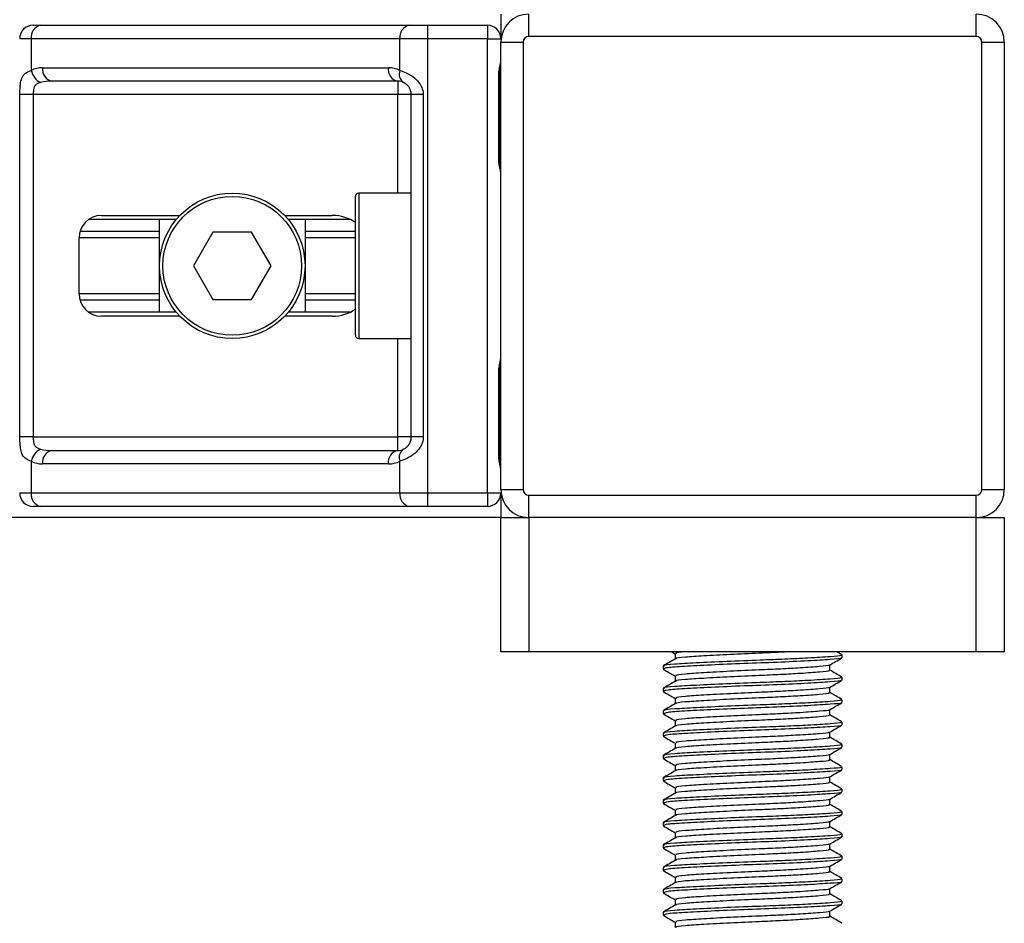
# Model space of a CAD drawing. Header units: millimetres. Extents: x 0 to 420, y 0 to 297.
# Tile 39 of 88: x 173.48 to 183.49, y 168.47 to 177.65. Entities that reach past the tile are written whole.
import ezdxf

# ---------------------------------------------------------------- set-up
doc = ezdxf.new("R2010")
doc.units = ezdxf.units.MM

msp = doc.modelspace()

# ---------------------------------------------------------------- linework, layer by layer
at = {"color": 7, "linetype": 'Continuous', "lineweight": 25}
for p, q in [((178.3732, 177.7052), (178.3732, 177.455)), ((178.6574, 177.4778), (178.6574, 177.7052)), ((183.2053, 177.4778), (183.2053, 177.7052)), ((173.6206, 177.5915), (173.6972, 177.5915)), ((173.6972, 177.5915), (177.4435, 177.5915)), ((177.4435, 177.5915), (177.6284, 177.5915)), ((177.6284, 177.5915), (177.6284, 177.455)), ((177.6284, 177.5915), (178.2367, 177.5915)), ((178.2367, 177.5915), (178.2367, 177.455)), ((173.6007, 177.455), (173.4841, 177.455)), ((177.347, 177.455), (173.6007, 177.455)), ((173.6007, 177.455), (173.6007, 177.1334)), ((177.6284, 177.455), (177.347, 177.455)), ((177.347, 177.1334), (177.347, 177.455)), ((177.6284, 177.455), (177.6284, 172.8389)), ((178.2367, 177.455), (177.6284, 177.455)), ((178.2367, 172.8389), (178.2367, 177.455)), ((178.2367, 177.455), (178.3732, 177.455)), ((178.3732, 172.873), (178.3732, 177.4209)), ((178.3732, 177.4209), (178.6005, 177.4209)), ((178.6005, 177.4209), (178.6005, 172.873)), ((183.2053, 177.4778), (178.6574, 177.4778)), ((183.2622, 172.873), (183.2622, 177.4209)), ((183.2622, 177.4209), (183.4896, 177.4209)), ((183.4896, 177.4209), (183.4896, 172.873)), ((173.717, 177.1594), (177.2307, 177.1594)), ((177.3271, 177.023), (173.8135, 177.023)), ((177.3271, 177.023), (177.3271, 176.8865)), ((178.3522, 176.2271), (178.3522, 177.0798)), ((178.361, 177.0798), (178.3522, 177.0798)), ((178.361, 176.2271), (178.361, 177.0798)), ((173.4865, 173.4074), (173.4865, 176.8865)), ((173.6221, 176.8865), (173.4865, 176.8865)), ((177.3271, 176.8865), (173.6221, 176.8865)), ((173.6221, 176.8865), (173.6221, 173.4074)), ((177.4636, 176.8865), (177.3271, 176.8865)), ((177.3271, 175.886), (177.3271, 176.8865)), ((177.5852, 176.8865), (177.4636, 176.8865)), ((177.4636, 173.4074), (177.4636, 176.8865)), ((177.5852, 176.8865), (177.5852, 173.4074)), ((178.361, 176.2271), (178.3522, 176.2271)), ((176.8951, 174.442), (176.8951, 175.8519)), ((177.4636, 175.886), (176.9292, 175.886)), ((176.9292, 175.886), (176.9292, 174.4079)), ((175.0756, 175.6188), (174.1858, 175.6188)), ((174.3143, 175.6586), (175.1111, 175.6586)), ((174.9054, 174.6751), (174.9054, 175.6188)), ((176.1777, 175.6586), (176.6596, 175.6586)), ((176.8413, 175.6188), (176.2132, 175.6188)), ((176.3834, 175.6188), (176.3834, 174.6751)), ((174.9054, 175.4956), (174.0962, 175.4956)), ((176.8951, 175.4956), (176.3834, 175.4956)), ((174.0869, 174.8627), (174.0869, 175.4312)), ((174.9054, 175.4303), (174.0869, 175.4303)), ((175.4475, 175.4881), (175.2505, 175.147)), ((175.8413, 175.4881), (175.4475, 175.4881)), ((176.0383, 175.147), (175.8413, 175.4881)), ((176.8951, 175.4303), (176.3834, 175.4303)), ((175.2505, 175.147), (175.4475, 174.8059)), ((175.8413, 174.8059), (176.0383, 175.147)), ((174.9054, 174.8636), (174.0869, 174.8636)), ((174.9054, 174.7984), (174.0962, 174.7984)), ((175.4475, 174.8059), (175.8413, 174.8059)), ((176.8951, 174.8636), (176.3834, 174.8636)), ((176.8951, 174.7984), (176.3834, 174.7984)), ((175.0756, 174.6751), (174.1858, 174.6751)), ((175.1111, 174.6353), (174.3143, 174.6353)), ((176.6596, 174.6353), (176.1777, 174.6353)), ((176.8413, 174.6751), (176.2132, 174.6751)), ((176.9292, 174.4079), (177.4636, 174.4079)), ((177.3271, 173.4074), (177.3271, 174.4079)), ((178.3522, 173.2141), (178.3522, 174.0668)), ((178.361, 174.0668), (178.3522, 174.0668)), ((178.361, 173.2141), (178.361, 174.0668)), ((173.6221, 173.4074), (173.4865, 173.4074)), ((173.6221, 173.4074), (177.3271, 173.4074)), ((177.4636, 173.4074), (177.3271, 173.4074)), ((177.3271, 173.2709), (177.3271, 173.4074)), ((177.5852, 173.4074), (177.4636, 173.4074)), ((173.8135, 173.2709), (177.3271, 173.2709)), ((178.361, 173.2141), (178.3522, 173.2141)), ((173.6007, 173.1606), (173.6007, 172.8389)), ((177.2307, 173.1345), (173.717, 173.1345)), ((177.347, 172.8389), (177.347, 173.1606)), ((173.4841, 172.8389), (173.6007, 172.8389)), ((173.6007, 172.8389), (177.347, 172.8389)), ((177.347, 172.8389), (177.6284, 172.8389)), ((177.6284, 172.8389), (178.2367, 172.8389)), ((177.6284, 172.8389), (177.6284, 172.7024)), ((178.2367, 172.8389), (178.3732, 172.8389)), ((178.2367, 172.8389), (178.2367, 172.7024)), ((178.3732, 172.873), (178.6005, 172.873)), ((178.3732, 172.8389), (178.3732, 172.5887)), ((178.6574, 172.8161), (183.2053, 172.8161)), ((178.6574, 172.5887), (178.6574, 172.8161)), ((183.2053, 172.5887), (183.2053, 172.8161)), ((183.2622, 172.873), (183.4896, 172.873)), ((173.6972, 172.7024), (173.6206, 172.7024)), ((177.4435, 172.7024), (173.6972, 172.7024)), ((177.6284, 172.7024), (177.4435, 172.7024)), ((178.2367, 172.7024), (177.6284, 172.7024)), ((178.3732, 172.5887), (101.6268, 172.5887)), ((178.3732, 171.2244), (178.3732, 172.5887)), ((178.3732, 172.5887), (178.6574, 172.5887)), ((183.2053, 172.5887), (178.6574, 172.5887)), ((178.6574, 172.5887), (178.6574, 171.2244)), ((183.2053, 171.2244), (183.2053, 172.5887)), ((183.2053, 172.5887), (183.4896, 172.5887)), ((183.4896, 172.5887), (183.4896, 171.2244)), ((178.6574, 171.2244), (178.3732, 171.2244)), ((183.2053, 171.2244), (178.6574, 171.2244)), ((180.1121, 171.2244), (180.1449, 171.2054)), ((180.1449, 171.2068), (180.1449, 171.1516)), ((181.8387, 171.1953), (181.7885, 171.2244)), ((183.4896, 171.2244), (183.2053, 171.2244)), ((181.8409, 171.1643), (181.8409, 171.1927)), ((180.0218, 171.0791), (180.0218, 171.0505)), ((180.0231, 171.0485), (180.0307, 171.0473)), ((181.7179, 171.0363), (181.7179, 171.0917)), ((180.1449, 170.9794), (180.1449, 170.9242)), ((181.8409, 170.9369), (181.8409, 170.9653)), ((180.0218, 170.8517), (180.0218, 170.8231)), ((180.0231, 170.8211), (180.0307, 170.8199)), ((181.7179, 170.8089), (181.7179, 170.8643)), ((180.1449, 170.752), (180.1449, 170.6968)), ((181.8409, 170.7095), (181.8409, 170.7379)), ((180.0218, 170.6243), (180.0218, 170.5957)), ((180.0231, 170.5937), (180.0307, 170.5925)), ((181.7179, 170.5815), (181.7179, 170.6369)), ((180.1449, 170.5246), (180.1449, 170.4694)), ((181.8409, 170.4821), (181.8409, 170.5105)), ((180.0218, 170.3969), (180.0218, 170.3683)), ((181.7179, 170.3541), (181.7179, 170.4095)), ((180.0231, 170.3663), (180.0307, 170.3651)), ((180.1449, 170.2972), (180.1449, 170.242)), ((181.8409, 170.2547), (181.8409, 170.2831)), ((180.0218, 170.1695), (180.0218, 170.1409)), ((180.0231, 170.1389), (180.0307, 170.1377)), ((181.7179, 170.1267), (181.7179, 170.1821)), ((180.1449, 170.0698), (180.1449, 170.0146)), ((181.8409, 170.0273), (181.8409, 170.0557)), ((180.0218, 169.9421), (180.0218, 169.9135)), ((180.0231, 169.9116), (180.0307, 169.9103)), ((181.7179, 169.8993), (181.7179, 169.9547)), ((180.1449, 169.8424), (180.1449, 169.7872)), ((181.8409, 169.7999), (181.8409, 169.8283)), ((180.0218, 169.7147), (180.0218, 169.6861)), ((181.7179, 169.6719), (181.7179, 169.7273)), ((180.0231, 169.6842), (180.0307, 169.6829)), ((180.1449, 169.615), (180.1449, 169.5598)), ((181.8409, 169.5725), (181.8409, 169.6009)), ((181.7179, 169.4445), (181.7179, 169.4999)), ((180.0218, 169.4873), (180.0218, 169.4587)), ((180.0231, 169.4568), (180.0307, 169.4555)), ((180.1449, 169.3876), (180.1449, 169.3324)), ((181.8409, 169.3451), (181.8409, 169.3735)), ((180.0218, 169.2599), (180.0218, 169.2313)), ((180.0231, 169.2294), (180.0307, 169.2281)), ((181.7179, 169.2171), (181.7179, 169.2725)), ((180.1449, 169.1602), (180.1449, 169.105)), ((181.8409, 169.1177), (181.8409, 169.1461)), ((180.0218, 169.0325), (180.0218, 169.0039)), ((180.0231, 169.002), (180.0307, 169.0007)), ((181.7179, 168.9897), (181.7179, 169.0451)), ((180.1449, 168.9328), (180.1449, 168.8776)), ((181.8409, 168.8903), (181.8409, 168.9187)), ((180.0218, 168.8051), (180.0218, 168.7766)), ((181.7179, 168.7623), (181.7179, 168.8177)), ((180.0231, 168.7746), (180.0307, 168.7733)), ((180.1449, 168.7054), (180.1449, 168.6502)), ((181.8409, 168.6629), (181.8409, 168.6913)), ((180.0218, 168.5777), (180.0218, 168.5492)), ((180.0231, 168.5472), (180.0307, 168.5459)), ((181.7179, 168.5349), (181.7179, 168.5903)), ((180.1449, 168.4781), (180.1449, 168.4228))]:
    msp.add_line(p, q, dxfattribs=at)
for radius in [0.739, 0.7049]:
    msp.add_circle((175.6444, 175.147), radius, dxfattribs=at)
for centre, radius, start, end in [((178.6574, 177.4209), 0.2842, 90, 180), ((183.2053, 177.4209), 0.2842, 0, 90), ((173.6206, 177.455), 0.1364, 90, 180), ((173.7213, 177.4721), 0.1218, 101.42175, 188.04947), ((177.4676, 177.4721), 0.1218, 101.42175, 188.04947), ((178.2367, 177.455), 0.1364, 0, 90), ((178.6574, 177.4209), 0.0568, 90, 180), ((183.2053, 177.4209), 0.0568, 0, 90), ((173.717, 176.8865), 0.2729, 90, 115.24042), ((173.7729, 177.1685), 0.1757, 191.54851, 244.48399), ((173.8376, 177.1424), 0.1218, 171.95053, 258.57825), ((177.3512, 177.1424), 0.1218, 171.95053, 258.57825), ((177.2307, 176.8865), 0.2729, 64.75958, 90), ((177.4447, 177.096), 0.1046, 159.08981, 235.39013), ((177.3271, 176.8865), 0.1364, 64.75958, 90), ((176.9292, 175.8519), 0.0341, 90, 180), ((174.3143, 175.4312), 0.2274, 90, 180), ((174.3143, 174.8627), 0.2274, 180, 270), ((176.9292, 174.442), 0.0341, 180, 270), ((173.7729, 173.1254), 0.1757, 115.51601, 168.45149), ((173.8376, 173.1516), 0.1218, 101.42175, 188.04947), ((177.3512, 173.1516), 0.1218, 101.42175, 188.04947), ((177.3271, 173.4074), 0.1364, 270, 295.24042), ((177.4447, 173.1979), 0.1046, 124.60987, 200.91019), ((173.717, 173.4074), 0.2729, 244.75958, 270), ((177.2307, 173.4074), 0.2729, 270, 295.24042), ((173.6206, 172.8389), 0.1364, 180, 270), ((173.7213, 172.8218), 0.1218, 171.95053, 258.57825), ((177.4676, 172.8218), 0.1218, 171.95053, 258.57825), ((178.2367, 172.8389), 0.1364, 270, 0), ((178.6574, 172.873), 0.2842, 180, 270), ((178.6574, 172.873), 0.0568, 180, 270), ((183.2053, 172.873), 0.0568, 270, 0), ((183.2053, 172.873), 0.2842, 270, 0)]:
    msp.add_arc(centre, radius, start, end, dxfattribs=at)
for centre, major_axis, ratio, start_param, end_param in [((173.8135, 176.8865), (0.2729, 0), 0.5, 1.5707963, 2.0113247), ((176.6596, 175.4312), (-0.3216, 0), 0.7071068, 3.890794, 4.712389), ((176.6596, 174.8627), (-0.3216, 0), 0.7071068, 1.5707963, 2.3923913), ((173.8135, 173.4074), (0.2729, 0), 0.5, 4.2718606, 4.712389)]:
    msp.add_ellipse(centre, major_axis=major_axis, ratio=ratio, start_param=start_param, end_param=end_param, dxfattribs=at)
for points, knots in [([(178.3522, 177.0798), (178.3527, 177.0925), (178.354, 177.1244), (178.362, 177.1612), (178.3703, 177.1965), (178.372, 177.2121), (178.3732, 177.2228)], [0, 0, 0, 0, 0.2269894, 0.5690124, 0.702034, 1, 1, 1, 1]), ([(178.3626, 177.0797), (178.3624, 177.0979), (178.362, 177.1427), (178.3745, 177.1894), (178.372, 177.2179), (178.3715, 177.2232)], [0, 0, 0, 0, 0.35530576, 0.87926001, 1, 1, 1, 1]), ([(173.4865, 176.8865), (173.4865, 176.8947), (173.4867, 176.9282), (173.4882, 176.964), (173.4936, 177.0125), (173.5042, 177.0591), (173.5369, 177.1074), (173.5788, 177.1244), (173.6007, 177.1334)], [0, 0, 0, 0, 0.0620594, 0.25604, 0.28119649, 0.496867, 0.73687732, 1, 1, 1, 1]), ([(177.347, 177.1334), (177.3681, 177.1261), (177.4164, 177.1094), (177.4916, 177.0646), (177.5407, 177.0126), (177.5694, 176.9653), (177.5833, 176.9264), (177.5847, 176.8959), (177.5852, 176.8865)], [0, 0, 0, 0, 0.2204024, 0.5050019, 0.6931202, 0.7669429, 0.9288339, 1, 1, 1, 1]), ([(173.6972, 177.01), (173.683, 177.0058), (173.6592, 176.9987), (173.6415, 176.9814), (173.6306, 176.9629), (173.6238, 176.9385), (173.6223, 176.9085), (173.6221, 176.8906), (173.6221, 176.8865)], [0, 0, 0, 0, 0.27379704, 0.46230291, 0.49915809, 0.70498278, 0.93304377, 1, 1, 1, 1]), ([(177.4636, 176.8865), (177.4622, 176.9015), (177.4597, 176.9283), (177.4456, 176.9554), (177.4312, 176.9757), (177.4188, 176.9882), (177.4012, 177.0018), (177.392, 177.0065), (177.3853, 177.01)], [0, 0, 0, 0, 0.2459514, 0.4382643, 0.4984306, 0.6829349, 0.7679658, 1, 1, 1, 1]), ([(178.3732, 176.0841), (178.373, 176.0881), (178.3722, 176.1037), (178.3664, 176.1263), (178.3587, 176.1616), (178.3532, 176.1907), (178.3525, 176.2183), (178.3522, 176.2271)], [0, 0, 0, 0, 0.1172575, 0.461179, 0.5069762, 0.8431627, 1, 1, 1, 1]), ([(178.372, 176.0991), (178.3717, 176.1049), (178.3702, 176.1345), (178.3609, 176.1831), (178.3612, 176.2266), (178.3613, 176.2429)], [0, 0, 0, 0, 0.1322449, 0.6741763, 1, 1, 1, 1]), ([(178.3522, 174.0668), (178.3527, 174.0795), (178.354, 174.1114), (178.362, 174.1482), (178.3703, 174.1835), (178.372, 174.199), (178.3732, 174.2098)], [0, 0, 0, 0, 0.2269894, 0.5690124, 0.702034, 1, 1, 1, 1]), ([(178.3626, 174.0667), (178.3624, 174.0849), (178.362, 174.1297), (178.3745, 174.1764), (178.372, 174.2049), (178.3715, 174.2102)], [0, 0, 0, 0, 0.35530576, 0.87926001, 1, 1, 1, 1]), ([(173.6007, 173.1606), (173.5821, 173.1678), (173.5396, 173.1845), (173.5062, 173.2294), (173.4935, 173.2813), (173.4883, 173.3287), (173.4867, 173.3675), (173.4865, 173.398), (173.4865, 173.4074)], [0, 0, 0, 0, 0.2204024, 0.5050019, 0.6931202, 0.7669429, 0.9288339, 1, 1, 1, 1]), ([(173.6221, 173.4074), (173.6223, 173.3924), (173.6227, 173.3657), (173.6281, 173.3385), (173.6372, 173.3182), (173.6478, 173.3058), (173.6687, 173.2921), (173.6851, 173.2874), (173.6972, 173.284)], [0, 0, 0, 0, 0.2459514, 0.4382643, 0.4984306, 0.6829349, 0.7679658, 1, 1, 1, 1]), ([(177.5852, 173.4074), (177.5849, 173.3992), (177.5835, 173.3657), (177.5699, 173.3299), (177.5407, 173.2814), (177.4978, 173.2348), (177.4212, 173.1866), (177.3725, 173.1695), (177.347, 173.1606)], [0, 0, 0, 0, 0.0620594, 0.25604, 0.2811965, 0.496867, 0.7368773, 1, 1, 1, 1]), ([(177.3853, 173.284), (177.3934, 173.2881), (177.407, 173.2952), (177.4259, 173.3125), (177.4409, 173.331), (177.4553, 173.3554), (177.463, 173.3854), (177.4635, 173.4033), (177.4636, 173.4074)], [0, 0, 0, 0, 0.273797, 0.4623029, 0.4991581, 0.7049828, 0.9330438, 1, 1, 1, 1]), ([(178.3732, 173.0711), (178.373, 173.0751), (178.3722, 173.0907), (178.3664, 173.1133), (178.3587, 173.1486), (178.3532, 173.1777), (178.3525, 173.2053), (178.3522, 173.2141)], [0, 0, 0, 0, 0.1172575, 0.461179, 0.5069762, 0.8431627, 1, 1, 1, 1]), ([(178.372, 173.0861), (178.3717, 173.0919), (178.3702, 173.1215), (178.3609, 173.1701), (178.3612, 173.2136), (178.3613, 173.2299)], [0, 0, 0, 0, 0.1322449, 0.6741763, 1, 1, 1, 1]), ([(180.237, 171.2244), (180.197, 171.2203), (180.1405, 171.2145), (180.1543, 171.2086), (180.1583, 171.2069)], [0, 0, 0, 0, 0.7089138, 1, 1, 1, 1]), ([(181.2935, 171.2244), (181.268, 171.2229), (181.1794, 171.2179), (180.9749, 171.2092), (180.6988, 171.1969), (180.4266, 171.1819), (180.2377, 171.1694), (180.1447, 171.1593), (180.1535, 171.1539), (180.1545, 171.1532)], [0, 0, 0, 0, 0.0578973, 0.2019019, 0.3932661, 0.5899584, 0.7790544, 0.9730254, 1, 1, 1, 1]), ([(180.1476, 171.1532), (180.127, 171.1412), (180.0858, 171.1174), (180.0446, 171.0935), (180.024, 171.0816)], [0, 0, 0, 0, 0.4998987, 1, 1, 1, 1]), ([(181.8247, 171.1927), (181.8288, 171.1908), (181.8431, 171.1841), (181.7308, 171.1742), (181.524, 171.1612), (181.2675, 171.1489), (180.9837, 171.1381), (180.6616, 171.1258), (180.3485, 171.1108), (180.1267, 171.0983), (180.0173, 171.0872), (180.0331, 171.0807), (180.0372, 171.0791)], [0, 0, 0, 0, 0.0482673, 0.1669875, 0.2886879, 0.3822403, 0.4726264, 0.5927373, 0.7161886, 0.8348774, 0.9566226, 1, 1, 1, 1]), ([(181.828, 171.161), (181.8293, 171.1602), (181.8382, 171.1546), (181.7283, 171.1458), (181.5067, 171.1317), (181.1899, 171.117), (180.8396, 171.1047), (180.5007, 171.09), (180.2276, 171.0759), (180.0504, 171.0639), (180.0364, 171.0548), (180.0298, 171.0505)], [0, 0, 0, 0, 0.020946, 0.1431057, 0.2683321, 0.3948123, 0.5164381, 0.6428345, 0.7681974, 0.8902633, 1, 1, 1, 1]), ([(181.714, 171.0894), (181.7345, 171.1014), (181.7757, 171.1252), (181.8169, 171.149), (181.8375, 171.1609)], [0, 0, 0, 0, 0.4999098, 1, 1, 1, 1]), ([(180.0253, 171.0472), (180.0459, 171.0353), (180.0857, 171.0122), (180.1256, 170.9892), (180.1449, 170.978)], [0, 0, 0, 0, 0.5163558, 1, 1, 1, 1]), ([(181.7039, 171.0363), (181.7074, 171.0344), (181.7197, 171.0277), (181.6226, 171.0179), (181.4438, 171.0049), (181.222, 170.9926), (180.9766, 170.9817), (180.6982, 170.9695), (180.4268, 170.9545), (180.2377, 170.942), (180.1447, 170.9319), (180.1535, 170.9265), (180.1545, 170.9258)], [0, 0, 0, 0, 0.0490909, 0.1710963, 0.2961678, 0.392313, 0.4852006, 0.6086368, 0.7355098, 0.8574829, 0.9826005, 1, 1, 1, 1]), ([(181.7071, 171.0894), (181.708, 171.0888), (181.7149, 171.0834), (181.62, 171.0747), (181.4444, 171.0618), (181.2219, 171.0495), (180.9767, 171.0386), (180.6981, 171.0263), (180.4274, 171.0113), (180.2355, 170.9988), (180.1409, 170.9877), (180.1546, 170.9812), (180.1583, 170.9795)], [0, 0, 0, 0, 0.01700891, 0.13954292, 0.26515642, 0.36171819, 0.45500832, 0.57897936, 0.70640208, 0.8289037, 0.95456345, 1, 1, 1, 1]), ([(181.8387, 170.9679), (181.8181, 170.9798), (181.7778, 171.0032), (181.7376, 171.0265), (181.7179, 171.0379)], [0, 0, 0, 0, 0.5112595, 1, 1, 1, 1]), ([(180.1476, 170.9258), (180.127, 170.9138), (180.0858, 170.89), (180.0446, 170.8661), (180.024, 170.8542)], [0, 0, 0, 0, 0.4998987, 1, 1, 1, 1]), ([(181.8247, 170.9653), (181.8288, 170.9634), (181.8431, 170.9567), (181.7308, 170.9468), (181.524, 170.9338), (181.2675, 170.9215), (180.9837, 170.9107), (180.6616, 170.8984), (180.3485, 170.8834), (180.1267, 170.8709), (180.0173, 170.8598), (180.0331, 170.8533), (180.0372, 170.8517)], [0, 0, 0, 0, 0.0482673, 0.1669875, 0.2886879, 0.3822403, 0.4726264, 0.5927373, 0.7161886, 0.8348774, 0.9566226, 1, 1, 1, 1]), ([(181.828, 170.9336), (181.8293, 170.9328), (181.8382, 170.9272), (181.7283, 170.9184), (181.5067, 170.9043), (181.1899, 170.8896), (180.8396, 170.8773), (180.5007, 170.8626), (180.2276, 170.8485), (180.0504, 170.8365), (180.0364, 170.8274), (180.0298, 170.8231)], [0, 0, 0, 0, 0.020946, 0.1431057, 0.2683321, 0.3948123, 0.5164381, 0.6428345, 0.7681974, 0.8902633, 1, 1, 1, 1]), ([(181.714, 170.862), (181.7345, 170.874), (181.7757, 170.8978), (181.8169, 170.9216), (181.8375, 170.9335)], [0, 0, 0, 0, 0.4999098, 1, 1, 1, 1]), ([(180.0253, 170.8198), (180.0459, 170.8079), (180.0857, 170.7849), (180.1256, 170.7618), (180.1449, 170.7506)], [0, 0, 0, 0, 0.5163558, 1, 1, 1, 1]), ([(181.7039, 170.8089), (181.7074, 170.807), (181.7197, 170.8003), (181.6226, 170.7905), (181.4438, 170.7775), (181.222, 170.7652), (180.9766, 170.7543), (180.6982, 170.7421), (180.4268, 170.7271), (180.2377, 170.7146), (180.1447, 170.7045), (180.1535, 170.6991), (180.1545, 170.6984)], [0, 0, 0, 0, 0.0490909, 0.1710963, 0.2961678, 0.392313, 0.4852006, 0.6086368, 0.7355098, 0.8574829, 0.9826005, 1, 1, 1, 1]), ([(181.7071, 170.862), (181.708, 170.8614), (181.7149, 170.856), (181.62, 170.8473), (181.4444, 170.8344), (181.2219, 170.8221), (180.9767, 170.8112), (180.6981, 170.7989), (180.4274, 170.7839), (180.2355, 170.7714), (180.1409, 170.7603), (180.1546, 170.7538), (180.1583, 170.7521)], [0, 0, 0, 0, 0.0170089, 0.1395429, 0.2651564, 0.3617182, 0.4550083, 0.5789794, 0.7064021, 0.8289037, 0.9545634, 1, 1, 1, 1]), ([(181.8387, 170.7405), (181.8181, 170.7524), (181.7778, 170.7758), (181.7376, 170.7991), (181.7179, 170.8105)], [0, 0, 0, 0, 0.5112595, 1, 1, 1, 1]), ([(180.1476, 170.6984), (180.127, 170.6864), (180.0858, 170.6626), (180.0446, 170.6387), (180.024, 170.6268)], [0, 0, 0, 0, 0.4998987, 1, 1, 1, 1]), ([(181.8247, 170.7379), (181.8288, 170.736), (181.8431, 170.7293), (181.7308, 170.7194), (181.524, 170.7065), (181.2675, 170.6941), (180.9837, 170.6833), (180.6616, 170.671), (180.3485, 170.656), (180.1267, 170.6435), (180.0173, 170.6324), (180.0331, 170.626), (180.0372, 170.6243)], [0, 0, 0, 0, 0.0482673, 0.1669875, 0.2886879, 0.3822403, 0.4726264, 0.5927373, 0.7161886, 0.8348774, 0.9566226, 1, 1, 1, 1]), ([(181.828, 170.7062), (181.8293, 170.7054), (181.8382, 170.6998), (181.7283, 170.691), (181.5067, 170.6769), (181.1899, 170.6622), (180.8396, 170.6499), (180.5007, 170.6352), (180.2276, 170.6211), (180.0504, 170.6091), (180.0364, 170.6), (180.0298, 170.5957)], [0, 0, 0, 0, 0.020946, 0.1431057, 0.2683321, 0.3948123, 0.5164381, 0.6428345, 0.7681974, 0.8902633, 1, 1, 1, 1]), ([(181.714, 170.6346), (181.7345, 170.6466), (181.7757, 170.6704), (181.8169, 170.6942), (181.8375, 170.7061)], [0, 0, 0, 0, 0.4999098, 1, 1, 1, 1]), ([(181.7071, 170.6347), (181.708, 170.634), (181.7149, 170.6286), (181.62, 170.6199), (181.4444, 170.607), (181.2219, 170.5947), (180.9767, 170.5838), (180.6981, 170.5715), (180.4274, 170.5565), (180.2355, 170.544), (180.1409, 170.5329), (180.1546, 170.5264), (180.1583, 170.5247)], [0, 0, 0, 0, 0.0170089, 0.1395429, 0.2651564, 0.3617182, 0.4550083, 0.5789794, 0.7064021, 0.8289037, 0.9545634, 1, 1, 1, 1]), ([(180.0253, 170.5924), (180.0459, 170.5805), (180.0857, 170.5575), (180.1256, 170.5344), (180.1449, 170.5232)], [0, 0, 0, 0, 0.5163558, 1, 1, 1, 1]), ([(181.8247, 170.5105), (181.8288, 170.5086), (181.8431, 170.5019), (181.7308, 170.492), (181.524, 170.4791), (181.2675, 170.4667), (180.9837, 170.4559), (180.6616, 170.4436), (180.3485, 170.4286), (180.1267, 170.4161), (180.0173, 170.405), (180.0331, 170.3986), (180.0372, 170.3969)], [0, 0, 0, 0, 0.0482673, 0.1669875, 0.2886879, 0.3822403, 0.4726264, 0.5927373, 0.7161886, 0.8348774, 0.9566226, 1, 1, 1, 1]), ([(181.7039, 170.5815), (181.7074, 170.5796), (181.7197, 170.5729), (181.6226, 170.5631), (181.4438, 170.5501), (181.222, 170.5378), (180.9766, 170.5269), (180.6982, 170.5147), (180.4268, 170.4997), (180.2377, 170.4872), (180.1447, 170.4771), (180.1535, 170.4717), (180.1545, 170.471)], [0, 0, 0, 0, 0.0490909, 0.1710963, 0.2961678, 0.392313, 0.4852006, 0.6086368, 0.7355098, 0.8574829, 0.9826005, 1, 1, 1, 1]), ([(181.8387, 170.5131), (181.8181, 170.525), (181.7778, 170.5484), (181.7376, 170.5717), (181.7179, 170.5831)], [0, 0, 0, 0, 0.51125952, 1, 1, 1, 1]), ([(180.1476, 170.471), (180.127, 170.459), (180.0858, 170.4352), (180.0446, 170.4114), (180.024, 170.3994)], [0, 0, 0, 0, 0.4998987, 1, 1, 1, 1]), ([(181.828, 170.4788), (181.8293, 170.478), (181.8382, 170.4724), (181.7283, 170.4636), (181.5067, 170.4495), (181.1899, 170.4348), (180.8396, 170.4225), (180.5007, 170.4078), (180.2276, 170.3937), (180.0504, 170.3817), (180.0364, 170.3726), (180.0298, 170.3683)], [0, 0, 0, 0, 0.020946, 0.1431057, 0.2683321, 0.3948123, 0.5164381, 0.6428345, 0.7681974, 0.8902633, 1, 1, 1, 1]), ([(181.7071, 170.4073), (181.708, 170.4066), (181.7149, 170.4012), (181.62, 170.3926), (181.4444, 170.3796), (181.2219, 170.3673), (180.9767, 170.3564), (180.6981, 170.3441), (180.4274, 170.3292), (180.2355, 170.3166), (180.1409, 170.3055), (180.1546, 170.299), (180.1583, 170.2973)], [0, 0, 0, 0, 0.0170089, 0.1395429, 0.2651564, 0.3617182, 0.4550083, 0.5789794, 0.7064021, 0.8289037, 0.9545634, 1, 1, 1, 1]), ([(181.714, 170.4072), (181.7345, 170.4192), (181.7757, 170.443), (181.8169, 170.4668), (181.8375, 170.4787)], [0, 0, 0, 0, 0.4999098, 1, 1, 1, 1]), ([(180.0253, 170.3651), (180.0459, 170.3531), (180.0857, 170.3301), (180.1256, 170.307), (180.1449, 170.2958)], [0, 0, 0, 0, 0.51635581, 1, 1, 1, 1]), ([(181.7039, 170.3541), (181.7074, 170.3522), (181.7197, 170.3455), (181.6226, 170.3357), (181.4438, 170.3227), (181.222, 170.3104), (180.9766, 170.2995), (180.6982, 170.2873), (180.4268, 170.2723), (180.2377, 170.2598), (180.1447, 170.2497), (180.1535, 170.2443), (180.1545, 170.2436)], [0, 0, 0, 0, 0.0490909, 0.1710963, 0.2961678, 0.392313, 0.4852006, 0.6086368, 0.7355098, 0.8574829, 0.9826005, 1, 1, 1, 1]), ([(181.8387, 170.2857), (181.8181, 170.2977), (181.7778, 170.321), (181.7376, 170.3443), (181.7179, 170.3557)], [0, 0, 0, 0, 0.5112595, 1, 1, 1, 1]), ([(180.1476, 170.2436), (180.127, 170.2316), (180.0858, 170.2078), (180.0446, 170.184), (180.024, 170.172)], [0, 0, 0, 0, 0.4998987, 1, 1, 1, 1]), ([(181.8247, 170.2831), (181.8288, 170.2812), (181.8431, 170.2745), (181.7308, 170.2646), (181.524, 170.2517), (181.2675, 170.2394), (180.9837, 170.2285), (180.6616, 170.2162), (180.3485, 170.2012), (180.1267, 170.1887), (180.0173, 170.1776), (180.0331, 170.1712), (180.0372, 170.1695)], [0, 0, 0, 0, 0.04826734, 0.16698745, 0.28868792, 0.3822403, 0.47262643, 0.59273734, 0.71618864, 0.8348774, 0.95662262, 1, 1, 1, 1]), ([(181.828, 170.2514), (181.8293, 170.2506), (181.8382, 170.245), (181.7283, 170.2362), (181.5067, 170.2221), (181.1899, 170.2074), (180.8396, 170.1951), (180.5007, 170.1804), (180.2276, 170.1663), (180.0504, 170.1543), (180.0364, 170.1452), (180.0298, 170.1409)], [0, 0, 0, 0, 0.020946, 0.1431057, 0.2683321, 0.3948123, 0.5164381, 0.6428345, 0.7681974, 0.8902633, 1, 1, 1, 1]), ([(181.714, 170.1799), (181.7345, 170.1918), (181.7757, 170.2156), (181.8169, 170.2394), (181.8375, 170.2514)], [0, 0, 0, 0, 0.4999098, 1, 1, 1, 1]), ([(180.0253, 170.1377), (180.0459, 170.1257), (180.0857, 170.1027), (180.1256, 170.0796), (180.1449, 170.0684)], [0, 0, 0, 0, 0.51635581, 1, 1, 1, 1]), ([(181.7039, 170.1267), (181.7074, 170.1248), (181.7197, 170.1181), (181.6226, 170.1083), (181.4438, 170.0953), (181.222, 170.083), (180.9766, 170.0721), (180.6982, 170.0599), (180.4268, 170.0449), (180.2377, 170.0324), (180.1447, 170.0223), (180.1535, 170.0169), (180.1545, 170.0162)], [0, 0, 0, 0, 0.0490909, 0.1710963, 0.2961678, 0.392313, 0.4852006, 0.6086368, 0.7355098, 0.8574829, 0.9826005, 1, 1, 1, 1]), ([(181.7071, 170.1799), (181.708, 170.1792), (181.7149, 170.1738), (181.62, 170.1652), (181.4444, 170.1522), (181.2219, 170.1399), (180.9767, 170.129), (180.6981, 170.1168), (180.4274, 170.1018), (180.2355, 170.0892), (180.1409, 170.0781), (180.1546, 170.0716), (180.1583, 170.0699)], [0, 0, 0, 0, 0.0170089, 0.1395429, 0.2651564, 0.3617182, 0.4550083, 0.5789794, 0.7064021, 0.8289037, 0.9545634, 1, 1, 1, 1]), ([(181.8387, 170.0583), (181.8181, 170.0703), (181.7778, 170.0936), (181.7376, 170.1169), (181.7179, 170.1283)], [0, 0, 0, 0, 0.5112595, 1, 1, 1, 1]), ([(180.1476, 170.0162), (180.127, 170.0042), (180.0858, 169.9804), (180.0446, 169.9566), (180.024, 169.9446)], [0, 0, 0, 0, 0.4998987, 1, 1, 1, 1]), ([(181.8247, 170.0557), (181.8288, 170.0538), (181.8431, 170.0471), (181.7308, 170.0372), (181.524, 170.0243), (181.2675, 170.012), (180.9837, 170.0011), (180.6616, 169.9888), (180.3485, 169.9738), (180.1267, 169.9613), (180.0173, 169.9502), (180.0331, 169.9438), (180.0372, 169.9421)], [0, 0, 0, 0, 0.0482673, 0.1669875, 0.2886879, 0.3822403, 0.4726264, 0.5927373, 0.7161886, 0.8348774, 0.9566226, 1, 1, 1, 1]), ([(181.828, 170.024), (181.8293, 170.0232), (181.8382, 170.0177), (181.7283, 170.0088), (181.5067, 169.9947), (181.1899, 169.98), (180.8396, 169.9677), (180.5007, 169.953), (180.2276, 169.9389), (180.0504, 169.9269), (180.0364, 169.9178), (180.0298, 169.9135)], [0, 0, 0, 0, 0.020946, 0.1431057, 0.2683321, 0.3948123, 0.5164381, 0.6428345, 0.7681974, 0.8902633, 1, 1, 1, 1]), ([(181.714, 169.9525), (181.7345, 169.9644), (181.7757, 169.9882), (181.8169, 170.012), (181.8375, 170.024)], [0, 0, 0, 0, 0.4999098, 1, 1, 1, 1]), ([(180.0253, 169.9103), (180.0459, 169.8983), (180.0857, 169.8753), (180.1256, 169.8522), (180.1449, 169.841)], [0, 0, 0, 0, 0.5163558, 1, 1, 1, 1]), ([(181.7039, 169.8993), (181.7074, 169.8974), (181.7197, 169.8907), (181.6226, 169.8809), (181.4438, 169.8679), (181.222, 169.8556), (180.9766, 169.8448), (180.6982, 169.8325), (180.4268, 169.8175), (180.2377, 169.805), (180.1447, 169.7949), (180.1535, 169.7895), (180.1545, 169.7888)], [0, 0, 0, 0, 0.0490909, 0.1710963, 0.2961678, 0.392313, 0.4852006, 0.6086368, 0.7355098, 0.8574829, 0.9826005, 1, 1, 1, 1]), ([(181.7071, 169.9525), (181.708, 169.9518), (181.7149, 169.9464), (181.62, 169.9378), (181.4444, 169.9248), (181.2219, 169.9125), (180.9767, 169.9016), (180.6981, 169.8894), (180.4274, 169.8744), (180.2355, 169.8618), (180.1409, 169.8507), (180.1546, 169.8442), (180.1583, 169.8425)], [0, 0, 0, 0, 0.0170089, 0.1395429, 0.2651564, 0.3617182, 0.4550083, 0.5789794, 0.7064021, 0.8289037, 0.9545634, 1, 1, 1, 1]), ([(181.8387, 169.8309), (181.8181, 169.8429), (181.7778, 169.8662), (181.7376, 169.8895), (181.7179, 169.9009)], [0, 0, 0, 0, 0.5112595, 1, 1, 1, 1]), ([(181.8247, 169.8283), (181.8288, 169.8264), (181.8431, 169.8197), (181.7308, 169.8098), (181.524, 169.7969), (181.2675, 169.7846), (180.9837, 169.7737), (180.6616, 169.7614), (180.3485, 169.7464), (180.1267, 169.7339), (180.0173, 169.7228), (180.0331, 169.7164), (180.0372, 169.7147)], [0, 0, 0, 0, 0.0482673, 0.1669875, 0.2886879, 0.3822403, 0.4726264, 0.5927373, 0.7161886, 0.8348774, 0.9566226, 1, 1, 1, 1]), ([(181.828, 169.7966), (181.8293, 169.7958), (181.8382, 169.7903), (181.7283, 169.7814), (181.5067, 169.7673), (181.1899, 169.7526), (180.8396, 169.7403), (180.5007, 169.7256), (180.2276, 169.7115), (180.0504, 169.6995), (180.0364, 169.6904), (180.0298, 169.6861)], [0, 0, 0, 0, 0.020946, 0.1431057, 0.2683321, 0.3948123, 0.5164381, 0.6428345, 0.7681974, 0.8902633, 1, 1, 1, 1]), ([(181.714, 169.7251), (181.7345, 169.737), (181.7757, 169.7608), (181.8169, 169.7846), (181.8375, 169.7966)], [0, 0, 0, 0, 0.4999098, 1, 1, 1, 1]), ([(180.1476, 169.7888), (180.127, 169.7769), (180.0858, 169.753), (180.0446, 169.7292), (180.024, 169.7172)], [0, 0, 0, 0, 0.4998987, 1, 1, 1, 1]), ([(181.7071, 169.7251), (181.708, 169.7244), (181.7149, 169.719), (181.62, 169.7104), (181.4444, 169.6974), (181.2219, 169.6851), (180.9767, 169.6742), (180.6981, 169.662), (180.4274, 169.647), (180.2355, 169.6344), (180.1409, 169.6233), (180.1546, 169.6168), (180.1583, 169.6151)], [0, 0, 0, 0, 0.01700891, 0.13954292, 0.26515642, 0.36171819, 0.45500832, 0.57897936, 0.70640208, 0.8289037, 0.95456345, 1, 1, 1, 1]), ([(180.0253, 169.6829), (180.0459, 169.6709), (180.0857, 169.6479), (180.1256, 169.6248), (180.1449, 169.6136)], [0, 0, 0, 0, 0.5163558, 1, 1, 1, 1]), ([(181.8247, 169.6009), (181.8288, 169.599), (181.8431, 169.5923), (181.7308, 169.5824), (181.524, 169.5695), (181.2675, 169.5572), (180.9837, 169.5463), (180.6616, 169.534), (180.3485, 169.5191), (180.1267, 169.5065), (180.0173, 169.4954), (180.0331, 169.489), (180.0372, 169.4873)], [0, 0, 0, 0, 0.0482673, 0.1669875, 0.2886879, 0.3822403, 0.4726264, 0.5927373, 0.7161886, 0.8348774, 0.9566226, 1, 1, 1, 1]), ([(181.7039, 169.6719), (181.7074, 169.67), (181.7197, 169.6634), (181.6226, 169.6535), (181.4438, 169.6405), (181.222, 169.6282), (180.9766, 169.6174), (180.6982, 169.6051), (180.4268, 169.5901), (180.2377, 169.5776), (180.1447, 169.5675), (180.1535, 169.5621), (180.1545, 169.5614)], [0, 0, 0, 0, 0.0490909, 0.1710963, 0.2961678, 0.392313, 0.4852006, 0.6086368, 0.7355098, 0.8574829, 0.9826005, 1, 1, 1, 1]), ([(181.8387, 169.6035), (181.8181, 169.6155), (181.7778, 169.6388), (181.7376, 169.6621), (181.7179, 169.6735)], [0, 0, 0, 0, 0.5112595, 1, 1, 1, 1]), ([(180.1476, 169.5614), (180.127, 169.5495), (180.0858, 169.5256), (180.0446, 169.5018), (180.024, 169.4898)], [0, 0, 0, 0, 0.4998987, 1, 1, 1, 1]), ([(181.828, 169.5692), (181.8293, 169.5684), (181.8382, 169.5629), (181.7283, 169.554), (181.5067, 169.5399), (181.1899, 169.5252), (180.8396, 169.5129), (180.5007, 169.4982), (180.2276, 169.4841), (180.0504, 169.4721), (180.0364, 169.463), (180.0298, 169.4587)], [0, 0, 0, 0, 0.02094603, 0.1431057, 0.26833207, 0.39481226, 0.5164381, 0.64283453, 0.76819743, 0.89026332, 1, 1, 1, 1]), ([(181.7071, 169.4977), (181.708, 169.497), (181.7149, 169.4917), (181.62, 169.483), (181.4444, 169.47), (181.2219, 169.4577), (180.9767, 169.4468), (180.6981, 169.4346), (180.4274, 169.4196), (180.2355, 169.407), (180.1409, 169.3959), (180.1546, 169.3894), (180.1583, 169.3877)], [0, 0, 0, 0, 0.0170089, 0.1395429, 0.2651564, 0.3617182, 0.4550083, 0.5789794, 0.7064021, 0.8289037, 0.9545634, 1, 1, 1, 1]), ([(181.714, 169.4977), (181.7345, 169.5096), (181.7757, 169.5334), (181.8169, 169.5572), (181.8375, 169.5692)], [0, 0, 0, 0, 0.4999098, 1, 1, 1, 1]), ([(180.0253, 169.4555), (180.0459, 169.4435), (180.0857, 169.4205), (180.1256, 169.3974), (180.1449, 169.3862)], [0, 0, 0, 0, 0.51635581, 1, 1, 1, 1]), ([(181.7039, 169.4445), (181.7074, 169.4426), (181.7197, 169.436), (181.6226, 169.4261), (181.4438, 169.4131), (181.222, 169.4008), (180.9766, 169.39), (180.6982, 169.3777), (180.4268, 169.3627), (180.2377, 169.3502), (180.1447, 169.3401), (180.1535, 169.3347), (180.1545, 169.334)], [0, 0, 0, 0, 0.0490909, 0.1710963, 0.2961678, 0.392313, 0.4852006, 0.6086368, 0.7355098, 0.8574829, 0.9826005, 1, 1, 1, 1]), ([(181.8387, 169.3761), (181.8181, 169.3881), (181.7778, 169.4114), (181.7376, 169.4347), (181.7179, 169.4461)], [0, 0, 0, 0, 0.5112595, 1, 1, 1, 1]), ([(180.1476, 169.334), (180.127, 169.3221), (180.0858, 169.2982), (180.0446, 169.2744), (180.024, 169.2624)], [0, 0, 0, 0, 0.4998987, 1, 1, 1, 1]), ([(181.8247, 169.3735), (181.8288, 169.3716), (181.8431, 169.3649), (181.7308, 169.355), (181.524, 169.3421), (181.2675, 169.3298), (180.9837, 169.3189), (180.6616, 169.3067), (180.3485, 169.2917), (180.1267, 169.2791), (180.0173, 169.268), (180.0331, 169.2616), (180.0372, 169.2599)], [0, 0, 0, 0, 0.0482673, 0.1669875, 0.2886879, 0.3822403, 0.4726264, 0.5927373, 0.7161886, 0.8348774, 0.9566226, 1, 1, 1, 1]), ([(181.828, 169.3418), (181.8293, 169.341), (181.8382, 169.3355), (181.7283, 169.3266), (181.5067, 169.3125), (181.1899, 169.2978), (180.8396, 169.2855), (180.5007, 169.2708), (180.2276, 169.2567), (180.0504, 169.2447), (180.0364, 169.2356), (180.0298, 169.2313)], [0, 0, 0, 0, 0.02094603, 0.1431057, 0.26833207, 0.39481226, 0.5164381, 0.64283453, 0.76819743, 0.89026332, 1, 1, 1, 1]), ([(181.714, 169.2703), (181.7345, 169.2822), (181.7757, 169.306), (181.8169, 169.3299), (181.8375, 169.3418)], [0, 0, 0, 0, 0.4999098, 1, 1, 1, 1]), ([(180.0253, 169.2281), (180.0459, 169.2162), (180.0857, 169.1931), (180.1256, 169.17), (180.1449, 169.1588)], [0, 0, 0, 0, 0.5163558, 1, 1, 1, 1]), ([(181.7039, 169.2171), (181.7074, 169.2152), (181.7197, 169.2086), (181.6226, 169.1987), (181.4438, 169.1857), (181.222, 169.1734), (180.9766, 169.1626), (180.6982, 169.1503), (180.4268, 169.1353), (180.2377, 169.1228), (180.1447, 169.1127), (180.1535, 169.1073), (180.1545, 169.1066)], [0, 0, 0, 0, 0.0490909, 0.1710963, 0.2961678, 0.392313, 0.4852006, 0.6086368, 0.7355098, 0.8574829, 0.9826005, 1, 1, 1, 1]), ([(181.7071, 169.2703), (181.708, 169.2696), (181.7149, 169.2643), (181.62, 169.2556), (181.4444, 169.2426), (181.2219, 169.2303), (180.9767, 169.2194), (180.6981, 169.2072), (180.4274, 169.1922), (180.2355, 169.1796), (180.1409, 169.1685), (180.1546, 169.162), (180.1583, 169.1603)], [0, 0, 0, 0, 0.0170089, 0.1395429, 0.2651564, 0.3617182, 0.4550083, 0.5789794, 0.7064021, 0.8289037, 0.9545634, 1, 1, 1, 1]), ([(181.8387, 169.1487), (181.8181, 169.1607), (181.7778, 169.184), (181.7376, 169.2073), (181.7179, 169.2187)], [0, 0, 0, 0, 0.5112595, 1, 1, 1, 1]), ([(180.1476, 169.1066), (180.127, 169.0947), (180.0858, 169.0708), (180.0446, 169.047), (180.024, 169.035)], [0, 0, 0, 0, 0.4998987, 1, 1, 1, 1]), ([(181.8247, 169.1461), (181.8288, 169.1442), (181.8431, 169.1375), (181.7308, 169.1276), (181.524, 169.1147), (181.2675, 169.1024), (180.9837, 169.0915), (180.6616, 169.0793), (180.3485, 169.0643), (180.1267, 169.0517), (180.0173, 169.0406), (180.0331, 169.0342), (180.0372, 169.0325)], [0, 0, 0, 0, 0.0482673, 0.1669875, 0.2886879, 0.3822403, 0.4726264, 0.5927373, 0.7161886, 0.8348774, 0.9566226, 1, 1, 1, 1]), ([(181.828, 169.1144), (181.8293, 169.1136), (181.8382, 169.1081), (181.7283, 169.0992), (181.5067, 169.0851), (181.1899, 169.0704), (180.8396, 169.0581), (180.5007, 169.0434), (180.2276, 169.0293), (180.0504, 169.0173), (180.0364, 169.0082), (180.0298, 169.0039)], [0, 0, 0, 0, 0.02094603, 0.1431057, 0.26833207, 0.39481226, 0.5164381, 0.64283453, 0.76819743, 0.89026332, 1, 1, 1, 1]), ([(181.714, 169.0429), (181.7345, 169.0548), (181.7757, 169.0786), (181.8169, 169.1025), (181.8375, 169.1144)], [0, 0, 0, 0, 0.4999098, 1, 1, 1, 1]), ([(180.0253, 169.0007), (180.0459, 168.9888), (180.0857, 168.9657), (180.1256, 168.9426), (180.1449, 168.9314)], [0, 0, 0, 0, 0.5163558, 1, 1, 1, 1]), ([(181.7071, 169.0429), (181.708, 169.0422), (181.7149, 169.0369), (181.62, 169.0282), (181.4444, 169.0152), (181.2219, 169.0029), (180.9767, 168.992), (180.6981, 168.9798), (180.4274, 168.9648), (180.2355, 168.9522), (180.1409, 168.9411), (180.1546, 168.9346), (180.1583, 168.9329)], [0, 0, 0, 0, 0.0170089, 0.1395429, 0.2651564, 0.3617182, 0.4550083, 0.5789794, 0.7064021, 0.8289037, 0.9545634, 1, 1, 1, 1]), ([(181.8247, 168.9187), (181.8288, 168.9168), (181.8431, 168.9101), (181.7308, 168.9002), (181.524, 168.8873), (181.2675, 168.875), (180.9837, 168.8641), (180.6616, 168.8519), (180.3485, 168.8369), (180.1267, 168.8243), (180.0173, 168.8132), (180.0331, 168.8068), (180.0372, 168.8051)], [0, 0, 0, 0, 0.04826734, 0.16698745, 0.28868792, 0.3822403, 0.47262643, 0.59273734, 0.71618864, 0.8348774, 0.95662262, 1, 1, 1, 1]), ([(181.7039, 168.9897), (181.7074, 168.9878), (181.7197, 168.9812), (181.6226, 168.9713), (181.4438, 168.9583), (181.222, 168.946), (180.9766, 168.9352), (180.6982, 168.9229), (180.4268, 168.9079), (180.2377, 168.8954), (180.1447, 168.8853), (180.1535, 168.8799), (180.1545, 168.8792)], [0, 0, 0, 0, 0.0490909, 0.1710963, 0.2961678, 0.392313, 0.4852006, 0.6086368, 0.7355098, 0.8574829, 0.9826005, 1, 1, 1, 1]), ([(181.8387, 168.9214), (181.8181, 168.9333), (181.7778, 168.9566), (181.7376, 168.9799), (181.7179, 168.9913)], [0, 0, 0, 0, 0.5112595, 1, 1, 1, 1]), ([(180.1476, 168.8792), (180.127, 168.8673), (180.0858, 168.8434), (180.0446, 168.8196), (180.024, 168.8077)], [0, 0, 0, 0, 0.4998987, 1, 1, 1, 1]), ([(181.828, 168.887), (181.8293, 168.8862), (181.8382, 168.8807), (181.7283, 168.8718), (181.5067, 168.8577), (181.1899, 168.843), (180.8396, 168.8307), (180.5007, 168.816), (180.2276, 168.8019), (180.0504, 168.7899), (180.0364, 168.7808), (180.0298, 168.7766)], [0, 0, 0, 0, 0.020946, 0.1431057, 0.2683321, 0.3948123, 0.5164381, 0.6428345, 0.7681974, 0.8902633, 1, 1, 1, 1]), ([(181.7071, 168.8155), (181.708, 168.8148), (181.7149, 168.8095), (181.62, 168.8008), (181.4444, 168.7878), (181.2219, 168.7755), (180.9767, 168.7646), (180.6981, 168.7524), (180.4274, 168.7374), (180.2355, 168.7248), (180.1409, 168.7137), (180.1546, 168.7072), (180.1583, 168.7055)], [0, 0, 0, 0, 0.0170089, 0.1395429, 0.2651564, 0.3617182, 0.4550083, 0.5789794, 0.7064021, 0.8289037, 0.9545634, 1, 1, 1, 1]), ([(181.714, 168.8155), (181.7345, 168.8274), (181.7757, 168.8512), (181.8169, 168.8751), (181.8375, 168.887)], [0, 0, 0, 0, 0.4999098, 1, 1, 1, 1]), ([(180.0253, 168.7733), (180.0459, 168.7614), (180.0857, 168.7383), (180.1256, 168.7152), (180.1449, 168.704)], [0, 0, 0, 0, 0.5163558, 1, 1, 1, 1]), ([(181.7039, 168.7623), (181.7074, 168.7604), (181.7197, 168.7538), (181.6226, 168.7439), (181.4438, 168.7309), (181.222, 168.7186), (180.9766, 168.7078), (180.6982, 168.6955), (180.4268, 168.6805), (180.2377, 168.668), (180.1447, 168.6579), (180.1535, 168.6525), (180.1545, 168.6519)], [0, 0, 0, 0, 0.0490909, 0.1710963, 0.2961678, 0.392313, 0.4852006, 0.6086368, 0.7355098, 0.8574829, 0.9826005, 1, 1, 1, 1]), ([(181.8387, 168.694), (181.8181, 168.7059), (181.7778, 168.7292), (181.7376, 168.7525), (181.7179, 168.7639)], [0, 0, 0, 0, 0.5112595, 1, 1, 1, 1]), ([(180.1476, 168.6518), (180.127, 168.6399), (180.0858, 168.616), (180.0446, 168.5922), (180.024, 168.5803)], [0, 0, 0, 0, 0.4998987, 1, 1, 1, 1]), ([(181.8247, 168.6913), (181.8288, 168.6894), (181.8431, 168.6827), (181.7308, 168.6728), (181.524, 168.6599), (181.2675, 168.6476), (180.9837, 168.6367), (180.6616, 168.6245), (180.3485, 168.6095), (180.1267, 168.5969), (180.0173, 168.5858), (180.0331, 168.5794), (180.0372, 168.5777)], [0, 0, 0, 0, 0.0482673, 0.1669875, 0.2886879, 0.3822403, 0.4726264, 0.5927373, 0.7161886, 0.8348774, 0.9566226, 1, 1, 1, 1]), ([(181.828, 168.6596), (181.8293, 168.6588), (181.8382, 168.6533), (181.7283, 168.6444), (181.5067, 168.6303), (181.1899, 168.6156), (180.8396, 168.6033), (180.5007, 168.5887), (180.2276, 168.5745), (180.0504, 168.5625), (180.0364, 168.5535), (180.0298, 168.5492)], [0, 0, 0, 0, 0.020946, 0.1431057, 0.2683321, 0.3948123, 0.5164381, 0.6428345, 0.7681974, 0.8902633, 1, 1, 1, 1]), ([(181.714, 168.5881), (181.7345, 168.6), (181.7757, 168.6238), (181.8169, 168.6477), (181.8375, 168.6596)], [0, 0, 0, 0, 0.4999098, 1, 1, 1, 1]), ([(180.0253, 168.5459), (180.0459, 168.534), (180.0857, 168.5109), (180.1256, 168.4878), (180.1449, 168.4766)], [0, 0, 0, 0, 0.5163558, 1, 1, 1, 1]), ([(181.7039, 168.5349), (181.7074, 168.533), (181.7197, 168.5264), (181.6226, 168.5165), (181.4438, 168.5035), (181.222, 168.4912), (180.9766, 168.4804), (180.6982, 168.4681), (180.4268, 168.4531), (180.2377, 168.4406), (180.1447, 168.4305), (180.1535, 168.4251), (180.1545, 168.4245)], [0, 0, 0, 0, 0.0490909, 0.1710963, 0.2961678, 0.392313, 0.4852006, 0.6086368, 0.7355098, 0.8574829, 0.9826005, 1, 1, 1, 1]), ([(181.7071, 168.5881), (181.708, 168.5874), (181.7149, 168.5821), (181.62, 168.5734), (181.4444, 168.5604), (181.2219, 168.5481), (180.9767, 168.5372), (180.6981, 168.525), (180.4274, 168.51), (180.2355, 168.4975), (180.1409, 168.4863), (180.1546, 168.4798), (180.1583, 168.4781)], [0, 0, 0, 0, 0.0170089, 0.1395429, 0.2651564, 0.3617182, 0.4550083, 0.5789794, 0.7064021, 0.8289037, 0.9545634, 1, 1, 1, 1]), ([(181.8387, 168.4666), (181.8181, 168.4785), (181.7778, 168.5018), (181.7376, 168.5251), (181.7179, 168.5365)], [0, 0, 0, 0, 0.5112595, 1, 1, 1, 1])]:
    msp.add_open_spline(points, degree=3, knots=knots, dxfattribs=at)

doc.saveas('drawing.dxf')
